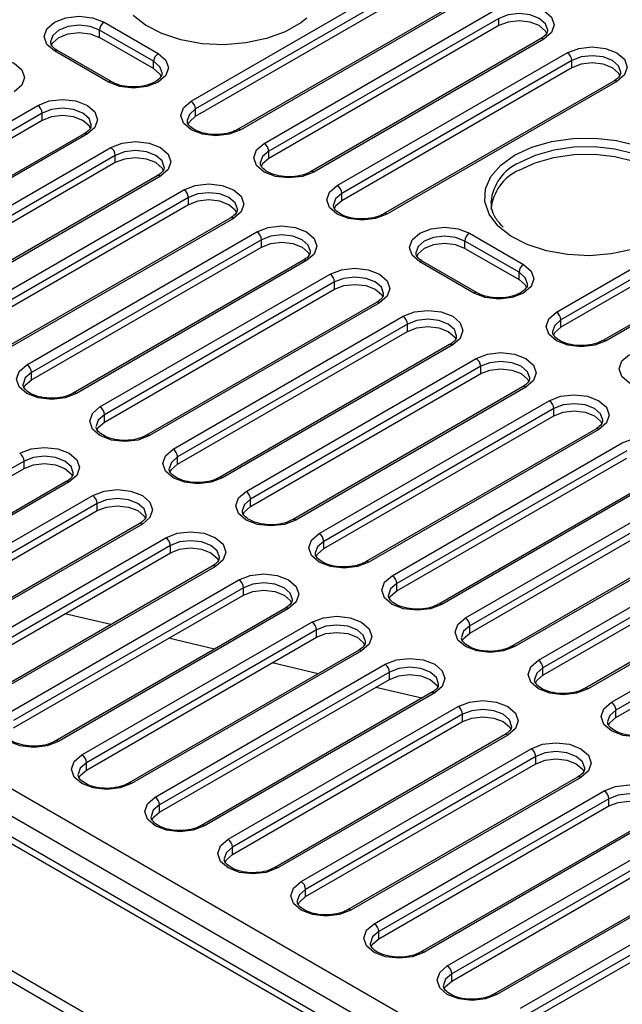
# Model space of a CAD drawing. Header units: millimetres. Extents: x 1 to 419, y 2 to 295.
# Tile 24 of 60: x 156 to 165, y 20 to 36. Entities that reach past the tile are written whole.
import ezdxf

# ---------------------------------------------------------------- set-up
doc = ezdxf.new("R2010")
doc.units = ezdxf.units.MM

msp = doc.modelspace()

# ---------------------------------------------------------------- linework, layer by layer
at = {"color": 7, "linetype": 'Continuous', "lineweight": 25}
for p, q in [((131.9658, 37.1993), (166.7272, 17.132)), ((166.5279, 16.3837), (130.6764, 37.0804)), ((166.6662, 16.4111), (130.8302, 37.0988)), ((131.7678, 36.8891), (166.5575, 16.8054)), ((166.3042, 14.5237), (127.7316, 36.7912)), ((166.43, 14.2729), (127.6353, 36.6686)), ((158.5531, 34.2521), (162.1593, 36.3339)), ((162.23, 36.2115), (158.6238, 34.1296)), ((158.6238, 34.0153), (162.23, 36.0971)), ((162.8871, 35.8899), (159.2809, 33.808)), ((162.9371, 35.8849), (159.3309, 33.8031)), ((159.6986, 33.5908), (163.3048, 35.6726)), ((163.3755, 35.5502), (159.7693, 33.4683)), ((163.3755, 35.4359), (163.3755, 35.5502)), ((157.9662, 34.8766), (157.1176, 35.3665)), ((157.1176, 35.2522), (157.1176, 35.3665)), ((157.1883, 35.4889), (158.0369, 34.9991)), ((163.3755, 35.4359), (159.7693, 33.354)), ((157.9662, 34.7623), (157.1176, 35.2522)), ((164.0326, 35.2286), (160.4264, 33.1467)), ((164.0826, 35.2236), (160.4764, 33.1418)), ((157.259, 34.5501), (156.4105, 35.0399)), ((157.309, 34.555), (156.4605, 35.0449)), ((157.9662, 34.7623), (157.9662, 34.8766)), ((160.8441, 32.9295), (164.4503, 35.0114)), ((164.521, 34.8889), (160.9148, 32.807)), ((164.521, 34.7746), (164.521, 34.8889)), ((164.521, 34.7746), (160.9148, 32.6927)), ((165.1781, 34.5673), (161.5719, 32.4854)), ((165.2281, 34.5623), (161.6219, 32.4805)), ((152.5426, 32.1049), (156.1489, 34.1868)), ((158.6238, 34.0153), (158.6238, 34.1296)), ((156.2196, 34.0643), (152.6134, 31.9825)), ((156.2196, 33.95), (152.6134, 31.8681)), ((156.2196, 33.95), (156.2196, 34.0643)), ((156.8767, 33.7427), (153.2705, 31.6609)), ((156.9267, 33.7378), (153.3205, 31.6559)), ((153.6882, 31.4436), (157.2944, 33.5255)), ((157.3651, 33.403), (153.7589, 31.3212)), ((157.3651, 33.2887), (157.3651, 33.403)), ((159.7693, 33.354), (159.7693, 33.4683)), ((157.3651, 33.2887), (153.7589, 31.2069)), ((158.0222, 33.0814), (154.416, 30.9996)), ((158.0722, 33.0765), (154.466, 30.9946)), ((164.2806, 30.9456), (167.8869, 33.0275)), ((167.9576, 32.905), (164.3513, 30.8232)), ((154.8337, 30.7824), (158.4399, 32.8642)), ((158.5106, 32.7417), (154.9044, 30.6599)), ((158.5106, 32.6274), (158.5106, 32.7417)), ((160.9148, 32.6927), (160.9148, 32.807)), ((167.9576, 32.7907), (164.3513, 30.7088)), ((158.5106, 32.6274), (154.9044, 30.5456)), ((163.2544, 32.6723), (163.2552, 32.6436)), ((168.6147, 32.5834), (165.0084, 30.5016)), ((168.6647, 32.5785), (165.0584, 30.4966)), ((159.1677, 32.4201), (155.5615, 30.3383)), ((159.2177, 32.4152), (155.6115, 30.3333)), ((155.9792, 30.1211), (159.5854, 32.2029)), ((162.9159, 32.1825), (163.7644, 31.6927)), ((159.6561, 32.0804), (156.0499, 29.9986)), ((156.0499, 29.8843), (159.6561, 31.9661)), ((159.6561, 31.9661), (159.6561, 32.0804)), ((163.6937, 31.5702), (162.8452, 32.06)), ((162.8452, 31.9457), (162.8452, 32.06)), ((162.8452, 31.9457), (163.6937, 31.4559)), ((160.3133, 31.7588), (156.707, 29.677)), ((160.3632, 31.7539), (156.757, 29.672)), ((162.9866, 31.2436), (162.1381, 31.7335)), ((163.0366, 31.2486), (162.1881, 31.7384)), ((157.1247, 29.4598), (160.7309, 31.5416)), ((163.6937, 31.4559), (163.6937, 31.5702)), ((160.8017, 31.4191), (157.1954, 29.3373)), ((160.8017, 31.3048), (160.8017, 31.4191)), ((157.1954, 29.223), (160.8017, 31.3048)), ((161.4588, 31.0975), (157.8525, 29.0157)), ((161.5088, 31.0926), (157.9025, 29.0108)), ((158.2702, 28.7985), (161.8765, 30.8803)), ((161.9472, 30.7579), (158.3409, 28.676)), ((161.9472, 30.6435), (161.9472, 30.7579)), ((164.3513, 30.7088), (164.3513, 30.8232)), ((158.3409, 28.5617), (161.9472, 30.6435)), ((162.6043, 30.4363), (158.998, 28.3544)), ((162.6543, 30.4313), (159.048, 28.3495)), ((159.4157, 28.1372), (163.022, 30.219)), ((163.0927, 30.0966), (159.4864, 28.0147)), ((163.0927, 29.9822), (163.0927, 30.0966)), ((156.0499, 29.8843), (156.0499, 29.9986)), ((159.4864, 27.9004), (163.0927, 29.9822)), ((163.7498, 29.775), (160.1435, 27.6931)), ((163.7998, 29.77), (160.1935, 27.6882)), ((160.5612, 27.4759), (164.1675, 29.5577)), ((157.1954, 29.223), (157.1954, 29.3373)), ((164.2382, 29.4353), (160.6319, 27.3534)), ((160.6319, 27.2391), (164.2382, 29.321)), ((164.2382, 29.321), (164.2382, 29.4353)), ((164.8953, 29.1137), (161.2891, 27.0318)), ((164.9453, 29.1087), (161.3391, 27.0269)), ((161.7068, 26.8146), (165.313, 28.8965)), ((165.3837, 28.774), (161.7775, 26.6921)), ((155.9368, 28.6107), (152.3305, 26.5289)), ((155.9368, 28.4964), (155.9368, 28.6107)), ((158.3409, 28.5617), (158.3409, 28.676)), ((161.7775, 26.5778), (165.3837, 28.6597)), ((152.3305, 26.4145), (155.9368, 28.4964)), ((166.0408, 28.4524), (162.4346, 26.3705)), ((166.0908, 28.4474), (162.4846, 26.3656)), ((156.5939, 28.2891), (152.9876, 26.2073)), ((156.6439, 28.2841), (153.0376, 26.2023)), ((162.8523, 26.1533), (166.4585, 28.2352)), ((166.5292, 28.1127), (162.923, 26.0308)), ((153.4053, 25.99), (157.0116, 28.0719)), ((157.0823, 27.9494), (153.476, 25.8676)), ((157.0823, 27.8351), (157.0823, 27.9494)), ((159.4864, 27.9004), (159.4864, 28.0147)), ((162.923, 25.9165), (166.5292, 27.9984)), ((153.476, 25.7533), (157.0823, 27.8351)), ((167.1863, 27.7911), (163.5801, 25.7092)), ((167.2363, 27.7861), (163.6301, 25.7043)), ((157.7394, 27.6278), (154.1331, 25.546)), ((157.7894, 27.6229), (154.1831, 25.541)), ((163.9978, 25.492), (167.604, 27.5739)), ((154.5508, 25.3288), (158.1571, 27.4106)), ((160.6319, 27.2391), (160.6319, 27.3534)), ((167.6747, 27.4514), (164.0685, 25.3696)), ((164.0685, 25.2552), (167.6747, 27.3371)), ((158.2278, 27.2881), (154.6215, 25.2063)), ((154.6215, 25.092), (158.2278, 27.1738)), ((158.2278, 27.1738), (158.2278, 27.2881)), ((168.3318, 27.1298), (164.7256, 25.048)), ((168.3818, 27.1248), (164.7756, 25.043)), ((158.8849, 26.9665), (155.2787, 24.8847)), ((158.9349, 26.9616), (155.3286, 24.8797)), ((165.1433, 24.8307), (168.7495, 26.9126)), ((155.6963, 24.6675), (159.3026, 26.7493)), ((168.8202, 26.7901), (165.214, 24.7083)), ((159.3733, 26.6268), (155.7671, 24.545)), ((159.3733, 26.5125), (159.3733, 26.6268)), ((161.7775, 26.5778), (161.7775, 26.6921)), ((165.214, 24.594), (168.8202, 26.6758)), ((155.7671, 24.4307), (159.3733, 26.5125)), ((160.0304, 26.3052), (156.4242, 24.2234)), ((160.0804, 26.3003), (156.4742, 24.2184)), ((157.2957, 26.0491), (156.5752, 26.2198)), ((156.8419, 24.0062), (160.4481, 26.088)), ((160.5188, 25.9655), (156.9126, 23.8837)), ((160.5188, 25.8512), (160.5188, 25.9655)), ((162.923, 25.9165), (162.923, 26.0308)), ((156.9126, 23.7694), (160.5188, 25.8512)), ((158.9202, 25.6643), (158.1997, 25.835)), ((161.1759, 25.6439), (157.5697, 23.5621)), ((161.2259, 25.639), (157.6197, 23.5571)), ((157.9874, 23.3449), (161.5936, 25.4267)), ((160.5447, 25.2795), (159.8242, 25.4502)), ((164.0685, 25.2552), (164.0685, 25.3696)), ((161.6643, 25.3042), (158.0581, 23.2224)), ((158.0581, 23.1081), (161.6643, 25.1899)), ((161.6643, 25.1899), (161.6643, 25.3042)), ((162.1692, 24.8948), (161.4487, 25.0654)), ((162.3214, 24.9826), (158.7152, 22.9008)), ((162.3714, 24.9777), (158.7652, 22.8959)), ((159.1329, 22.6836), (162.7391, 24.7654)), ((165.214, 24.594), (165.214, 24.7083)), ((162.8098, 24.643), (159.2036, 22.5611)), ((162.8098, 24.5286), (162.8098, 24.643)), ((159.2036, 22.4468), (162.8098, 24.5286)), ((163.4669, 24.3214), (159.8607, 22.2395)), ((163.5169, 24.3164), (159.9107, 22.2346)), ((160.2784, 22.0223), (163.8846, 24.1041)), ((163.9553, 23.9817), (160.3491, 21.8998)), ((163.9553, 23.8673), (163.9553, 23.9817)), ((156.9126, 23.7694), (156.9126, 23.8837)), ((160.3491, 21.7855), (163.9553, 23.8673)), ((164.6125, 23.6601), (161.0062, 21.5782)), ((164.6625, 23.6551), (161.0562, 21.5733)), ((161.4239, 21.361), (165.0302, 23.4428)), ((165.1009, 23.3204), (161.4946, 21.2385)), ((165.1009, 23.2061), (165.1009, 23.3204)), ((158.0581, 23.1081), (158.0581, 23.2224)), ((161.4946, 21.1242), (165.1009, 23.2061)), ((165.758, 22.9988), (162.1517, 20.9169)), ((165.808, 22.9938), (162.2017, 20.912)), ((162.5694, 20.6997), (166.1757, 22.7816)), ((159.2036, 22.4468), (159.2036, 22.5611)), ((166.2464, 22.6591), (162.6401, 20.5772)), ((162.6401, 20.4629), (166.2464, 22.5448)), ((166.9035, 22.3375), (163.2972, 20.2556)), ((166.9535, 22.3325), (163.3472, 20.2507)), ((163.7149, 20.0384), (167.3212, 22.1203)), ((167.3919, 21.9978), (163.7856, 19.916)), ((160.3491, 21.7855), (160.3491, 21.8998)), ((163.7856, 19.8016), (167.3919, 21.8835)), ((161.4946, 21.1242), (161.4946, 21.2385)), ((162.6401, 20.4629), (162.6401, 20.5772))]:
    msp.add_line(p, q, dxfattribs=at)
at = {"color": 7, "linetype": 'Continuous', "lineweight": 25, "flags": 128}
for points in [[(163.3048, 35.6726), (163.4832, 35.7415), (163.6937, 35.7656), (163.9042, 35.7415), (164.0826, 35.6726), (164.2019, 35.5696), (164.2437, 35.4481), (164.2019, 35.3266), (164.0826, 35.2236)], [(156.4105, 35.0399), (156.2913, 35.1429), (156.2494, 35.2644), (156.2913, 35.3859), (156.4105, 35.4889), (156.589, 35.5578), (156.7994, 35.5819), (157.0099, 35.5578), (157.1883, 35.4889)], [(160.3662, 35.5552), (160.2739, 35.4818), (160.0292, 35.3405), (159.7377, 35.233), (159.413, 35.1641), (159.0701, 35.1371), (158.7253, 35.1533), (158.3946, 35.2119), (158.0934, 35.3102), (157.8359, 35.4436), (157.6467, 35.5931)], [(164.1437, 35.3632), (164.1437, 35.3665), (164.1095, 35.4659), (164.0119, 35.5502), (163.8659, 35.6065), (163.6937, 35.6263), (163.5215, 35.6065), (163.3755, 35.5502)], [(164.131, 35.3135), (164.1095, 35.3516), (164.0119, 35.4359), (163.8659, 35.4922), (163.6937, 35.5119), (163.5215, 35.4922), (163.3755, 35.4359)], [(157.1176, 35.3665), (156.9716, 35.4228), (156.7994, 35.4426), (156.6272, 35.4228), (156.4812, 35.3665), (156.3837, 35.2822), (156.3494, 35.1828), (156.3494, 35.1812)], [(156.3617, 35.1288), (156.3837, 35.1679), (156.4812, 35.2522), (156.6272, 35.3085), (156.7994, 35.3282), (156.9716, 35.3085), (157.1176, 35.2522)], [(164.4503, 35.0114), (164.6288, 35.0802), (164.8392, 35.1043), (165.0497, 35.0802), (165.2281, 35.0114), (165.3474, 34.9083), (165.3892, 34.7868), (165.3474, 34.6653), (165.2281, 34.5623)], [(155.0034, 34.8481), (155.1818, 34.9169), (155.3923, 34.9411), (155.6028, 34.9169), (155.7812, 34.8481), (155.9004, 34.7451), (155.9423, 34.6236), (155.9004, 34.5021), (155.7812, 34.399)], [(158.0369, 34.9991), (158.1561, 34.8961), (158.198, 34.7746), (158.1561, 34.6531), (158.0369, 34.5501), (157.8584, 34.4813), (157.648, 34.4571), (157.4375, 34.4813), (157.259, 34.5501)], [(158.0979, 34.6946), (158.0637, 34.7924), (157.9662, 34.8766)], [(165.2892, 34.7019), (165.2892, 34.7052), (165.255, 34.8046), (165.1574, 34.8889), (165.0114, 34.9452), (164.8392, 34.965), (164.667, 34.9452), (164.521, 34.8889)], [(157.9662, 34.7623), (158.0637, 34.678), (158.0854, 34.6396)], [(165.2765, 34.6522), (165.255, 34.6903), (165.1574, 34.7746), (165.0114, 34.8309), (164.8392, 34.8506), (164.667, 34.8309), (164.521, 34.7746)], [(156.1489, 34.1868), (156.3273, 34.2556), (156.5378, 34.2798), (156.7483, 34.2556), (156.9267, 34.1868), (157.0459, 34.0838), (157.0878, 33.9623), (157.0459, 33.8408), (156.9267, 33.7378)], [(156.9878, 33.8773), (156.9878, 33.8806), (156.9535, 33.98), (156.856, 34.0643), (156.71, 34.1206), (156.5378, 34.1404), (156.3656, 34.1206), (156.2196, 34.0643)], [(159.3309, 33.8031), (159.1524, 33.7342), (158.942, 33.7101), (158.7315, 33.7342), (158.5531, 33.8031), (158.4338, 33.9061), (158.392, 34.0276), (158.4338, 34.1491), (158.5531, 34.2521)], [(158.6238, 34.1296), (158.5262, 34.0453), (158.492, 33.9492)], [(156.9751, 33.8276), (156.9535, 33.8657), (156.856, 33.95), (156.71, 34.0063), (156.5378, 34.0261), (156.3656, 34.0063), (156.2196, 33.95)], [(158.5048, 33.8932), (158.5262, 33.931), (158.6238, 34.0153)], [(163.623, 33.4071), (163.8927, 33.5322), (164.2026, 33.621), (164.5384, 33.6692), (164.8842, 33.6746), (165.224, 33.637), (165.5418, 33.558), (165.8228, 33.4415), (166.0539, 33.2928), (166.2242, 33.119), (166.3257, 32.928), (166.3538, 32.729), (166.3071, 32.5311), (166.1878, 32.3436), (166.0938, 32.2487)], [(157.2944, 33.5255), (157.4728, 33.5943), (157.6833, 33.6185), (157.8938, 33.5943), (158.0722, 33.5255), (158.1914, 33.4225), (158.2333, 33.301), (158.1914, 33.1795), (158.0722, 33.0765)], [(160.4764, 33.1418), (160.298, 33.0729), (160.0875, 33.0488), (159.877, 33.0729), (159.6986, 33.1418), (159.5793, 33.2448), (159.5375, 33.3663), (159.5793, 33.4878), (159.6986, 33.5908)], [(166.2514, 32.7269), (166.2275, 32.8355), (166.1323, 33.0145), (165.9727, 33.1775), (165.7561, 33.3169), (165.4926, 33.4261), (165.1947, 33.5001), (164.8761, 33.5354), (164.5519, 33.5303), (164.2371, 33.4851), (163.9465, 33.4019), (163.6937, 33.2846)], [(158.1333, 33.2161), (158.1333, 33.2193), (158.0991, 33.3187), (158.0015, 33.403), (157.8555, 33.4593), (157.6833, 33.4791), (157.5111, 33.4593), (157.3651, 33.403)], [(158.1206, 33.1664), (158.0991, 33.2044), (158.0015, 33.2887), (157.8555, 33.345), (157.6833, 33.3648), (157.5111, 33.345), (157.3651, 33.2887)], [(159.7693, 33.4683), (159.6717, 33.384), (159.6375, 33.2879)], [(159.7693, 33.354), (159.6717, 33.2697), (159.6505, 33.2324)], [(163.3743, 32.2867), (163.3616, 32.2994), (163.2249, 32.4829), (163.1597, 32.679), (163.169, 32.8787), (163.2525, 33.0725), (163.4062, 33.2514), (163.623, 33.4071)], [(163.6937, 33.1703), (163.9465, 33.2876), (164.2371, 33.3708), (164.5519, 33.416), (164.8761, 33.4211), (165.1947, 33.3858), (165.4926, 33.3118), (165.7561, 33.2026), (165.9727, 33.0632), (166.1323, 32.9002), (166.2275, 32.7212), (166.2544, 32.558)], [(158.4399, 32.8642), (158.6183, 32.933), (158.8288, 32.9572), (159.0393, 32.933), (159.2177, 32.8642), (159.337, 32.7612), (159.3788, 32.6397), (159.337, 32.5182), (159.2177, 32.4152)], [(161.6219, 32.4805), (161.4435, 32.4117), (161.233, 32.3875), (161.0225, 32.4117), (160.8441, 32.4805), (160.7249, 32.5835), (160.683, 32.705), (160.7249, 32.8265), (160.8441, 32.9295)], [(159.2788, 32.5548), (159.2788, 32.558), (159.2446, 32.6574), (159.147, 32.7417), (159.001, 32.798), (158.8288, 32.8178), (158.6566, 32.798), (158.5106, 32.7417)], [(160.9148, 32.807), (160.8172, 32.7228), (160.783, 32.6266)], [(159.2661, 32.5051), (159.2446, 32.5431), (159.147, 32.6274), (159.001, 32.6837), (158.8288, 32.7035), (158.6566, 32.6837), (158.5106, 32.6274)], [(160.9148, 32.6927), (160.8172, 32.6084), (160.796, 32.5711)], [(159.5854, 32.2029), (159.7639, 32.2717), (159.9743, 32.2959), (160.1848, 32.2717), (160.3632, 32.2029), (160.4825, 32.0999), (160.5243, 31.9784), (160.4825, 31.8569), (160.3632, 31.7539)], [(162.1381, 31.7335), (162.0189, 31.8365), (161.977, 31.958), (162.0189, 32.0795), (162.1381, 32.1825), (162.3165, 32.2513), (162.527, 32.2755), (162.7375, 32.2513), (162.9159, 32.1825)], [(166.0938, 32.2487), (166.0014, 32.1753), (165.7568, 32.0341), (165.4653, 31.9265), (165.1405, 31.8576), (164.7977, 31.8307), (164.4529, 31.8469), (164.1221, 31.9055), (163.8209, 32.0038), (163.5634, 32.1372), (163.3743, 32.2867)], [(160.4243, 31.8935), (160.4243, 31.8967), (160.3901, 31.9962), (160.2925, 32.0804), (160.1465, 32.1367), (159.9743, 32.1565), (159.8021, 32.1367), (159.6561, 32.0804)], [(162.8452, 32.06), (162.6992, 32.1163), (162.527, 32.1361), (162.3548, 32.1163), (162.2088, 32.06), (162.1112, 31.9757), (162.077, 31.8763), (162.077, 31.8747)], [(159.6561, 31.9661), (159.8021, 32.0224), (159.9743, 32.0422), (160.1465, 32.0224), (160.2925, 31.9661), (160.3901, 31.8818), (160.4111, 31.8449)], [(162.8452, 31.9457), (162.6992, 32.002), (162.527, 32.0218), (162.3548, 32.002), (162.2088, 31.9457), (162.1112, 31.8614), (162.0897, 31.8233)], [(160.7309, 31.5416), (160.9094, 31.6104), (161.1199, 31.6346), (161.3303, 31.6104), (161.5088, 31.5416), (161.628, 31.4386), (161.6699, 31.3171), (161.628, 31.1956), (161.5088, 31.0926)], [(163.7644, 31.6927), (163.8837, 31.5896), (163.9255, 31.4681), (163.8837, 31.3466), (163.7644, 31.2436), (163.586, 31.1748), (163.3755, 31.1506), (163.165, 31.1748), (162.9866, 31.2436)], [(161.5698, 31.2322), (161.5699, 31.2355), (161.5356, 31.3349), (161.438, 31.4191), (161.2921, 31.4755), (161.1199, 31.4952), (160.9476, 31.4755), (160.8017, 31.4191)], [(163.8255, 31.3881), (163.7913, 31.4859), (163.6937, 31.5702)], [(160.8017, 31.3048), (160.9476, 31.3611), (161.1199, 31.3809), (161.2921, 31.3611), (161.438, 31.3048), (161.5356, 31.2205), (161.5566, 31.1836)], [(163.8131, 31.3327), (163.7913, 31.3716), (163.6937, 31.4559)], [(161.8765, 30.8803), (162.0549, 30.9492), (162.2654, 30.9733), (162.4758, 30.9492), (162.6543, 30.8803), (162.7735, 30.7773), (162.8154, 30.6558), (162.7735, 30.5343), (162.6543, 30.4313)], [(165.0584, 30.4966), (164.88, 30.4278), (164.6695, 30.4036), (164.4591, 30.4278), (164.2806, 30.4966), (164.1614, 30.5996), (164.1195, 30.7211), (164.1614, 30.8426), (164.2806, 30.9456)], [(162.7153, 30.5709), (162.7154, 30.5742), (162.6811, 30.6736), (162.5836, 30.7579), (162.4376, 30.8142), (162.2654, 30.8339), (162.0932, 30.8142), (161.9472, 30.7579)], [(161.9472, 30.6435), (162.0932, 30.6998), (162.2654, 30.7196), (162.4376, 30.6998), (162.5836, 30.6435), (162.6811, 30.5593), (162.7021, 30.5223)], [(164.3513, 30.8232), (164.2538, 30.7389), (164.2196, 30.6427)], [(164.3513, 30.7088), (164.2538, 30.6246), (164.2325, 30.5872)], [(163.022, 30.219), (163.2004, 30.2879), (163.4109, 30.312), (163.6214, 30.2879), (163.7998, 30.219), (163.919, 30.116), (163.9609, 29.9945), (163.919, 29.873), (163.7998, 29.77)], [(166.2039, 29.8353), (166.0255, 29.7665), (165.815, 29.7423), (165.6046, 29.7665), (165.4261, 29.8353), (165.3069, 29.9383), (165.265, 30.0598), (165.3069, 30.1813), (165.4261, 30.2843)], [(156.757, 29.672), (156.5786, 29.6032), (156.3681, 29.579), (156.1576, 29.6032), (155.9792, 29.672), (155.86, 29.775), (155.8181, 29.8966), (155.86, 30.0181), (155.9792, 30.1211)], [(163.8608, 29.9096), (163.8609, 29.9129), (163.8266, 30.0123), (163.7291, 30.0966), (163.5831, 30.1529), (163.4109, 30.1726), (163.2387, 30.1529), (163.0927, 30.0966)], [(156.0499, 29.9986), (155.9523, 29.9143), (155.9181, 29.8182)], [(163.0927, 29.9822), (163.2387, 30.0386), (163.4109, 30.0583), (163.5831, 30.0386), (163.7291, 29.9822), (163.8266, 29.898), (163.8477, 29.8611)], [(155.9309, 29.7621), (155.9523, 29.8), (156.0499, 29.8843)], [(164.1675, 29.5577), (164.3459, 29.6266), (164.5564, 29.6507), (164.7669, 29.6266), (164.9453, 29.5577), (165.0645, 29.4547), (165.1064, 29.3332), (165.0645, 29.2117), (164.9453, 29.1087)], [(165.0064, 29.2483), (165.0064, 29.2516), (164.9721, 29.351), (164.8746, 29.4353), (164.7286, 29.4916), (164.5564, 29.5114), (164.3842, 29.4916), (164.2382, 29.4353)], [(157.9025, 29.0108), (157.7241, 28.9419), (157.5136, 28.9178), (157.3031, 28.9419), (157.1247, 29.0108), (157.0055, 29.1138), (156.9636, 29.2353), (157.0055, 29.3568), (157.1247, 29.4598)], [(157.1954, 29.3373), (157.0979, 29.253), (157.0636, 29.1569)], [(164.2382, 29.321), (164.3842, 29.3773), (164.5564, 29.397), (164.7286, 29.3773), (164.8746, 29.321), (164.9721, 29.2367), (164.9932, 29.1998)], [(157.0764, 29.1009), (157.0979, 29.1387), (157.1954, 29.223)], [(165.313, 28.8965), (165.4914, 28.9653), (165.7019, 28.9895), (165.9124, 28.9653), (166.0908, 28.8965), (166.21, 28.7934), (166.2519, 28.6719), (166.21, 28.5504), (166.0908, 28.4474)], [(155.866, 28.7332), (156.0445, 28.802), (156.255, 28.8262), (156.4654, 28.802), (156.6439, 28.7332), (156.7631, 28.6302), (156.805, 28.5087), (156.7631, 28.3872), (156.6439, 28.2841)], [(159.048, 28.3495), (158.8696, 28.2806), (158.6591, 28.2565), (158.4486, 28.2806), (158.2702, 28.3495), (158.151, 28.4525), (158.1091, 28.574), (158.151, 28.6955), (158.2702, 28.7985)], [(156.7049, 28.4237), (156.705, 28.427), (156.6707, 28.5264), (156.5732, 28.6107), (156.4272, 28.667), (156.255, 28.6868), (156.0827, 28.667), (155.9368, 28.6107)], [(155.9368, 28.4964), (156.0827, 28.5527), (156.255, 28.5725), (156.4272, 28.5527), (156.5732, 28.4964), (156.6707, 28.4121), (156.6917, 28.3752)], [(158.3409, 28.676), (158.2434, 28.5917), (158.2092, 28.4956)], [(158.2219, 28.4396), (158.2434, 28.4774), (158.3409, 28.5617)], [(157.0116, 28.0719), (157.19, 28.1407), (157.4005, 28.1649), (157.6109, 28.1407), (157.7894, 28.0719), (157.9086, 27.9689), (157.9505, 27.8474), (157.9086, 27.7259), (157.7894, 27.6229)], [(160.1935, 27.6882), (160.0151, 27.6193), (159.8046, 27.5952), (159.5942, 27.6193), (159.4157, 27.6882), (159.2965, 27.7912), (159.2546, 27.9127), (159.2965, 28.0342), (159.4157, 28.1372)], [(157.8504, 27.7624), (157.8505, 27.7657), (157.8162, 27.8651), (157.7187, 27.9494), (157.5727, 28.0057), (157.4005, 28.0255), (157.2283, 28.0057), (157.0823, 27.9494)], [(159.4864, 28.0147), (159.3889, 27.9304), (159.3547, 27.8343)], [(157.0823, 27.8351), (157.2283, 27.8914), (157.4005, 27.9112), (157.5727, 27.8914), (157.7187, 27.8351), (157.8162, 27.7508), (157.8372, 27.7139)], [(159.3675, 27.7783), (159.3889, 27.8161), (159.4864, 27.9004)], [(158.1571, 27.4106), (158.3355, 27.4794), (158.546, 27.5036), (158.7565, 27.4794), (158.9349, 27.4106), (159.0541, 27.3076), (159.096, 27.1861), (159.0541, 27.0646), (158.9349, 26.9616)], [(161.3391, 27.0269), (161.1606, 26.9581), (160.9501, 26.9339), (160.7397, 26.9581), (160.5612, 27.0269), (160.442, 27.1299), (160.4001, 27.2514), (160.442, 27.3729), (160.5612, 27.4759)], [(158.9959, 27.1012), (158.996, 27.1044), (158.9617, 27.2038), (158.8642, 27.2881), (158.7182, 27.3444), (158.546, 27.3642), (158.3738, 27.3444), (158.2278, 27.2881)], [(160.6319, 27.3534), (160.5344, 27.2692), (160.5002, 27.173)], [(158.2278, 27.1738), (158.3738, 27.2301), (158.546, 27.2499), (158.7182, 27.2301), (158.8642, 27.1738), (158.9617, 27.0895), (158.9828, 27.0526)], [(160.513, 27.117), (160.5344, 27.1548), (160.6319, 27.2391)], [(159.3026, 26.7493), (159.481, 26.8181), (159.6915, 26.8423), (159.902, 26.8181), (160.0804, 26.7493), (160.1996, 26.6463), (160.2415, 26.5248), (160.1996, 26.4033), (160.0804, 26.3003)], [(160.1415, 26.4399), (160.1415, 26.4431), (160.1072, 26.5425), (160.0097, 26.6268), (159.8637, 26.6831), (159.6915, 26.7029), (159.5193, 26.6831), (159.3733, 26.6268)], [(162.4846, 26.3656), (162.3061, 26.2968), (162.0957, 26.2726), (161.8852, 26.2968), (161.7068, 26.3656), (161.5875, 26.4686), (161.5457, 26.5901), (161.5875, 26.7116), (161.7068, 26.8146)], [(159.3733, 26.5125), (159.5193, 26.5688), (159.6915, 26.5886), (159.8637, 26.5688), (160.0097, 26.5125), (160.1072, 26.4282), (160.1283, 26.3913)], [(161.7775, 26.6921), (161.6799, 26.6079), (161.6457, 26.5117)], [(161.6585, 26.4557), (161.6799, 26.4935), (161.7775, 26.5778)], [(160.4481, 26.088), (160.6265, 26.1568), (160.837, 26.181), (161.0475, 26.1568), (161.2259, 26.088), (161.3451, 25.985), (161.387, 25.8635), (161.3451, 25.742), (161.2259, 25.639)], [(163.6301, 25.7043), (163.4516, 25.6355), (163.2412, 25.6113), (163.0307, 25.6355), (162.8523, 25.7043), (162.733, 25.8073), (162.6912, 25.9288), (162.733, 26.0503), (162.8523, 26.1533)], [(161.287, 25.7786), (161.287, 25.7818), (161.2528, 25.8813), (161.1552, 25.9655), (161.0092, 26.0218), (160.837, 26.0416), (160.6648, 26.0218), (160.5188, 25.9655)], [(160.5188, 25.8512), (160.6648, 25.9075), (160.837, 25.9273), (161.0092, 25.9075), (161.1552, 25.8512), (161.2528, 25.7669), (161.2738, 25.73)], [(162.923, 26.0308), (162.8254, 25.9466), (162.7912, 25.8504)], [(162.804, 25.7944), (162.8254, 25.8323), (162.923, 25.9165)], [(161.5936, 25.4267), (161.772, 25.4955), (161.9825, 25.5197), (162.193, 25.4955), (162.3714, 25.4267), (162.4907, 25.3237), (162.5325, 25.2022), (162.4907, 25.0807), (162.3714, 24.9777)], [(164.7756, 25.043), (164.5972, 24.9742), (164.3867, 24.95), (164.1762, 24.9742), (163.9978, 25.043), (163.8786, 25.146), (163.8367, 25.2675), (163.8786, 25.389), (163.9978, 25.492)], [(162.4325, 25.1173), (162.4325, 25.1206), (162.3983, 25.22), (162.3007, 25.3042), (162.1547, 25.3606), (161.9825, 25.3803), (161.8103, 25.3606), (161.6643, 25.3042)], [(164.0685, 25.3696), (163.9709, 25.2853), (163.9367, 25.1891)], [(161.6643, 25.1899), (161.8103, 25.2462), (161.9825, 25.266), (162.1547, 25.2462), (162.3007, 25.1899), (162.3983, 25.1057), (162.4193, 25.0687)], [(163.9495, 25.1331), (163.9709, 25.171), (164.0685, 25.2552)], [(162.7391, 24.7654), (162.9176, 24.8343), (163.128, 24.8584), (163.3385, 24.8343), (163.5169, 24.7654), (163.6362, 24.6624), (163.678, 24.5409), (163.6362, 24.4194), (163.5169, 24.3164)], [(163.578, 24.456), (163.578, 24.4593), (163.5438, 24.5587), (163.4462, 24.643), (163.3002, 24.6993), (163.128, 24.719), (162.9558, 24.6993), (162.8098, 24.643)], [(165.9211, 24.3817), (165.7427, 24.3129), (165.5322, 24.2887), (165.3217, 24.3129), (165.1433, 24.3817), (165.0241, 24.4847), (164.9822, 24.6062), (165.0241, 24.7277), (165.1433, 24.8307)], [(165.214, 24.7083), (165.1165, 24.624), (165.0822, 24.5278)], [(156.4742, 24.2184), (156.2957, 24.1496), (156.0853, 24.1254), (155.8748, 24.1496), (155.6963, 24.2184), (155.5771, 24.3214), (155.5353, 24.4429), (155.5771, 24.5645), (155.6963, 24.6675)], [(162.8098, 24.5286), (162.9558, 24.585), (163.128, 24.6047), (163.3002, 24.585), (163.4462, 24.5286), (163.5438, 24.4444), (163.5648, 24.4075)], [(165.095, 24.4718), (165.1165, 24.5097), (165.214, 24.594)], [(163.8846, 24.1041), (164.0631, 24.173), (164.2735, 24.1971), (164.484, 24.173), (164.6625, 24.1041), (164.7817, 24.0011), (164.8235, 23.8796), (164.7817, 23.7581), (164.6625, 23.6551)], [(157.6197, 23.5571), (157.4412, 23.4883), (157.2308, 23.4641), (157.0203, 23.4883), (156.8419, 23.5571), (156.7226, 23.6602), (156.6808, 23.7817), (156.7226, 23.9032), (156.8419, 24.0062)], [(164.7235, 23.7947), (164.7235, 23.798), (164.6893, 23.8974), (164.5917, 23.9817), (164.4458, 24.038), (164.2735, 24.0578), (164.1013, 24.038), (163.9553, 23.9817)], [(163.9553, 23.8673), (164.1013, 23.9237), (164.2735, 23.9434), (164.4458, 23.9237), (164.5917, 23.8673), (164.6893, 23.7831), (164.7103, 23.7462)], [(156.9126, 23.8837), (156.815, 23.7994), (156.7808, 23.7033)], [(156.7936, 23.6473), (156.815, 23.6851), (156.9126, 23.7694)], [(165.0302, 23.4428), (165.2086, 23.5117), (165.4191, 23.5358), (165.6295, 23.5117), (165.808, 23.4428), (165.9272, 23.3398), (165.9691, 23.2183), (165.9272, 23.0968), (165.808, 22.9938)], [(158.7652, 22.8959), (158.5868, 22.827), (158.3763, 22.8029), (158.1658, 22.827), (157.9874, 22.8959), (157.8681, 22.9989), (157.8263, 23.1204), (157.8681, 23.2419), (157.9874, 23.3449)], [(165.869, 23.1334), (165.8691, 23.1367), (165.8348, 23.2361), (165.7373, 23.3204), (165.5913, 23.3767), (165.4191, 23.3965), (165.2469, 23.3767), (165.1009, 23.3204)], [(158.0581, 23.2224), (157.9605, 23.1381), (157.9263, 23.042)], [(165.1009, 23.2061), (165.2469, 23.2624), (165.4191, 23.2821), (165.5913, 23.2624), (165.7373, 23.2061), (165.8348, 23.1218), (165.8558, 23.0849)], [(157.9391, 22.986), (157.9605, 23.0238), (158.0581, 23.1081)], [(159.9107, 22.2346), (159.7323, 22.1657), (159.5218, 22.1416), (159.3113, 22.1657), (159.1329, 22.2346), (159.0137, 22.3376), (158.9718, 22.4591), (159.0137, 22.5806), (159.1329, 22.6836)], [(159.2036, 22.5611), (159.106, 22.4768), (159.0718, 22.3807)], [(159.0846, 22.3247), (159.106, 22.3625), (159.2036, 22.4468)], [(161.0562, 21.5733), (160.8778, 21.5044), (160.6673, 21.4803), (160.4568, 21.5044), (160.2784, 21.5733), (160.1592, 21.6763), (160.1173, 21.7978), (160.1592, 21.9193), (160.2784, 22.0223)], [(160.3491, 21.8998), (160.2516, 21.8155), (160.2173, 21.7194)], [(160.2301, 21.6634), (160.2516, 21.7012), (160.3491, 21.7855)], [(162.2017, 20.912), (162.0233, 20.8432), (161.8128, 20.819), (161.6023, 20.8432), (161.4239, 20.912), (161.3047, 21.015), (161.2628, 21.1365), (161.3047, 21.258), (161.4239, 21.361)], [(161.4946, 21.2385), (161.3971, 21.1543), (161.3629, 21.0581)], [(161.3756, 21.0021), (161.3971, 21.0399), (161.4946, 21.1242)], [(163.3472, 20.2507), (163.1688, 20.1819), (162.9583, 20.1577), (162.7479, 20.1819), (162.5694, 20.2507), (162.4502, 20.3537), (162.4083, 20.4752), (162.4502, 20.5967), (162.5694, 20.6997)], [(162.6401, 20.5772), (162.5426, 20.493), (162.5084, 20.3968)], [(162.5211, 20.3408), (162.5426, 20.3786), (162.6401, 20.4629)]]:
    msp.add_lwpolyline(points, dxfattribs=at)
at = {"color": 7, "linetype": 'Continuous', "lineweight": 25}
for centre, radius, start, end in [((157.2711, 35.3595), 0.1537, 122.60548, 177.39452), ((164.0533, 35.1827), 0.0503, 54.38242, 114.30712), ((156.4398, 34.999), 0.0503, 65.69288, 125.61758), ((158.1197, 34.8696), 0.1537, 122.60548, 177.39452), ((164.3675, 34.8819), 0.1537, 2.60548, 57.39452), ((165.1989, 34.5214), 0.0503, 54.38242, 114.30712), ((157.2884, 34.5091), 0.0504, 65.90503, 125.59907), ((156.0661, 34.0573), 0.1537, 2.60548, 57.39452), ((158.4702, 34.1226), 0.1537, 2.60548, 57.39452), ((159.3016, 33.7621), 0.0504, 54.39935, 114.113), ((156.8974, 33.6969), 0.0503, 54.38242, 114.30712), ((157.2116, 33.396), 0.1537, 2.60548, 57.39452), ((159.6158, 33.4613), 0.1537, 2.60548, 57.39452), ((163.9932, 32.606), 0.7418, 113.81015, 174.86971), ((158.0429, 33.0356), 0.0503, 54.38242, 114.30712), ((160.4471, 33.1008), 0.0504, 54.39935, 114.113), ((163.9932, 32.4917), 0.7418, 113.81015, 174.86971), ((160.7613, 32.8), 0.1537, 2.60548, 57.39452), ((158.3571, 32.7347), 0.1537, 2.60548, 57.39452), ((159.1884, 32.3743), 0.0503, 54.38242, 114.30712), ((161.5926, 32.4395), 0.0504, 54.39935, 114.113), ((159.5026, 32.0734), 0.1537, 2.60548, 57.39452), ((162.9987, 32.053), 0.1537, 122.60548, 177.39452), ((160.334, 31.713), 0.0503, 54.38242, 114.30712), ((162.1674, 31.6926), 0.0503, 65.69288, 125.61758), ((163.8472, 31.5632), 0.1537, 122.60548, 177.39452), ((160.6481, 31.4122), 0.1537, 2.60548, 57.39452), ((163.0159, 31.2027), 0.0504, 65.90503, 125.59907), ((161.4795, 31.0517), 0.0503, 54.38242, 114.30712), ((161.7936, 30.7509), 0.1537, 2.60548, 57.39452), ((164.1978, 30.8162), 0.1537, 2.60548, 57.39452), ((162.625, 30.3904), 0.0503, 54.38242, 114.30712), ((165.0291, 30.4557), 0.0504, 54.39935, 114.113), ((155.8964, 29.9916), 0.1537, 2.60548, 57.39452), ((162.9392, 30.0896), 0.1537, 2.60548, 57.39452), ((156.7277, 29.631), 0.0505, 54.43169, 113.74362), ((163.7705, 29.7291), 0.0503, 54.38242, 114.30712), ((164.0847, 29.4283), 0.1537, 2.60548, 57.39452), ((157.0419, 29.3303), 0.1537, 2.60548, 57.39452), ((157.8732, 28.9697), 0.0505, 54.43169, 113.74362), ((164.916, 29.0678), 0.0503, 54.38242, 114.30712), ((155.7832, 28.6037), 0.1537, 2.60548, 57.39452), ((158.1874, 28.669), 0.1537, 2.60548, 57.39452), ((156.6146, 28.2433), 0.0503, 54.38242, 114.30712), ((159.0187, 28.3084), 0.0505, 54.43169, 113.74362), ((159.3329, 28.0077), 0.1537, 2.60548, 57.39452), ((156.9288, 27.9424), 0.1537, 2.60548, 57.39452), ((157.7601, 27.582), 0.0503, 54.38242, 114.30712), ((160.1642, 27.6471), 0.0505, 54.43169, 113.74362), ((160.4784, 27.3464), 0.1537, 2.60548, 57.39452), ((158.0743, 27.2811), 0.1537, 2.60548, 57.39452), ((161.3097, 26.9858), 0.0505, 54.43169, 113.74362), ((158.9056, 26.9207), 0.0503, 54.38242, 114.30712), ((159.2198, 26.6198), 0.1537, 2.60548, 57.39452), ((161.6239, 26.6852), 0.1537, 2.60548, 57.39452), ((160.0511, 26.2594), 0.0503, 54.38242, 114.30712), ((162.4552, 26.3246), 0.0505, 54.43169, 113.74362), ((160.3653, 25.9585), 0.1537, 2.60548, 57.39452), ((162.7695, 26.0239), 0.1537, 2.60548, 57.39452), ((161.1966, 25.5981), 0.0503, 54.38242, 114.30712), ((163.6007, 25.6633), 0.0505, 54.43169, 113.74362), ((163.915, 25.3626), 0.1537, 2.60548, 57.39452), ((161.5108, 25.2973), 0.1537, 2.60548, 57.39452), ((164.7462, 25.002), 0.0505, 54.43169, 113.74362), ((162.3421, 24.9368), 0.0503, 54.38242, 114.30712), ((162.6563, 24.636), 0.1537, 2.60548, 57.39452), ((165.0605, 24.7013), 0.1537, 2.60548, 57.39452), ((156.4448, 24.1774), 0.0505, 54.43169, 113.74362), ((163.4877, 24.2755), 0.0503, 54.38242, 114.30712), ((163.8018, 23.9747), 0.1537, 2.60548, 57.39452), ((156.759, 23.8767), 0.1537, 2.60548, 57.39452), ((164.6332, 23.6142), 0.0503, 54.38242, 114.30712), ((157.5903, 23.5161), 0.0505, 54.43169, 113.74362), ((157.9046, 23.2154), 0.1537, 2.60548, 57.39452), ((164.9473, 23.3134), 0.1537, 2.60548, 57.39452), ((158.7358, 22.8548), 0.0505, 54.43169, 113.74362), ((159.0501, 22.5541), 0.1537, 2.60548, 57.39452), ((159.8814, 22.1935), 0.0505, 54.43169, 113.74362), ((160.1956, 21.8928), 0.1537, 2.60548, 57.39452), ((161.0269, 21.5322), 0.0505, 54.43169, 113.74362), ((161.3411, 21.2315), 0.1537, 2.60548, 57.39452), ((162.1724, 20.8709), 0.0505, 54.43169, 113.74362), ((162.4866, 20.5703), 0.1537, 2.60548, 57.39452), ((163.3179, 20.2097), 0.0505, 54.43169, 113.74362)]:
    msp.add_arc(centre, radius, start, end, dxfattribs=at)
for points, knots in [([(164.1394, 35.3644), (164.1397, 35.3537), (164.1406, 35.327), (164.1045, 35.2761), (164.0529, 35.242), (164.0326, 35.2286)], [0, 0, 0, 0, 0.2905506, 0.7207252, 1, 1, 1, 1]), ([(156.4605, 35.0449), (156.4435, 35.0558), (156.3952, 35.087), (156.3543, 35.1392), (156.353, 35.1681), (156.3524, 35.1812)], [0, 0, 0, 0, 0.228218, 0.6503576, 1, 1, 1, 1]), ([(158.095, 34.6945), (158.096, 34.6905), (158.1013, 34.6687), (158.0791, 34.6276), (158.0044, 34.5581), (157.8786, 34.5027), (157.7183, 34.4727), (157.5474, 34.4758), (157.4034, 34.5076), (157.3362, 34.5414), (157.309, 34.555)], [0, 0, 0, 0, 0.03254914, 0.17827749, 0.31345798, 0.45743511, 0.60296432, 0.75135669, 0.89964552, 1, 1, 1, 1]), ([(165.2849, 34.7031), (165.2853, 34.6924), (165.2862, 34.6657), (165.25, 34.6148), (165.1985, 34.5807), (165.1781, 34.5673)], [0, 0, 0, 0, 0.2905506, 0.7207252, 1, 1, 1, 1]), ([(156.9835, 33.8785), (156.9838, 33.8678), (156.9847, 33.8411), (156.9486, 33.7903), (156.897, 33.7561), (156.8767, 33.7427)], [0, 0, 0, 0, 0.2905506, 0.7207252, 1, 1, 1, 1]), ([(159.2809, 33.808), (159.2612, 33.7978), (159.2039, 33.768), (159.0769, 33.7338), (158.9084, 33.7233), (158.742, 33.7469), (158.6044, 33.7996), (158.5191, 33.869), (158.4906, 33.9173), (158.495, 33.9409), (158.4963, 33.948)], [0, 0, 0, 0, 0.0744075, 0.216072, 0.3636816, 0.5120401, 0.6586059, 0.8010436, 0.9406678, 1, 1, 1, 1]), ([(158.129, 33.2173), (158.1293, 33.2065), (158.1302, 33.1798), (158.0941, 33.129), (158.0425, 33.0948), (158.0222, 33.0814)], [0, 0, 0, 0, 0.2905506, 0.7207252, 1, 1, 1, 1]), ([(160.4264, 33.1467), (160.4067, 33.1365), (160.3494, 33.1067), (160.2224, 33.0726), (160.0539, 33.062), (159.8875, 33.0856), (159.7499, 33.1383), (159.6646, 33.2077), (159.6361, 33.256), (159.6405, 33.2797), (159.6418, 33.2867)], [0, 0, 0, 0, 0.0744075, 0.216072, 0.3636816, 0.5120401, 0.6586059, 0.8010436, 0.9406678, 1, 1, 1, 1]), ([(161.5719, 32.4854), (161.5522, 32.4752), (161.4949, 32.4454), (161.3679, 32.4113), (161.1994, 32.4007), (161.033, 32.4243), (160.8955, 32.477), (160.8101, 32.5465), (160.7816, 32.5947), (160.786, 32.6184), (160.7873, 32.6254)], [0, 0, 0, 0, 0.0744075, 0.216072, 0.3636816, 0.5120401, 0.6586059, 0.8010436, 0.9406678, 1, 1, 1, 1]), ([(163.4473, 32.2752), (163.406, 32.3211), (163.3204, 32.4161), (163.2633, 32.5431), (163.2625, 32.6209), (163.2623, 32.6479)], [0, 0, 0, 0, 0.3790716, 0.78480969, 1, 1, 1, 1]), ([(159.2745, 32.556), (159.2748, 32.5452), (159.2758, 32.5185), (159.2396, 32.4677), (159.188, 32.4336), (159.1677, 32.4201)], [0, 0, 0, 0, 0.29055064, 0.72072523, 1, 1, 1, 1]), ([(160.42, 31.8947), (160.4204, 31.8839), (160.4213, 31.8572), (160.3851, 31.8064), (160.3336, 31.7723), (160.3133, 31.7588)], [0, 0, 0, 0, 0.2905506, 0.7207252, 1, 1, 1, 1]), ([(162.1881, 31.7384), (162.1711, 31.7494), (162.1227, 31.7805), (162.0819, 31.8327), (162.0805, 31.8617), (162.0799, 31.8748)], [0, 0, 0, 0, 0.228218, 0.6503576, 1, 1, 1, 1]), ([(163.8226, 31.388), (163.8235, 31.3841), (163.8288, 31.3623), (163.8066, 31.3212), (163.732, 31.2517), (163.6062, 31.1963), (163.4459, 31.1662), (163.2749, 31.1693), (163.131, 31.2012), (163.0638, 31.2349), (163.0366, 31.2486)], [0, 0, 0, 0, 0.0325491, 0.1782775, 0.313458, 0.4574351, 0.6029643, 0.7513567, 0.8996455, 1, 1, 1, 1]), ([(161.5655, 31.2334), (161.5659, 31.2226), (161.5668, 31.1959), (161.5307, 31.1451), (161.4791, 31.111), (161.4588, 31.0975)], [0, 0, 0, 0, 0.2905506, 0.7207252, 1, 1, 1, 1]), ([(162.711, 30.5721), (162.7114, 30.5613), (162.7123, 30.5346), (162.6762, 30.4838), (162.6246, 30.4497), (162.6043, 30.4363)], [0, 0, 0, 0, 0.2905506, 0.7207252, 1, 1, 1, 1]), ([(165.0084, 30.5016), (164.9887, 30.4913), (164.9315, 30.4616), (164.8045, 30.4274), (164.636, 30.4169), (164.4695, 30.4405), (164.332, 30.4931), (164.2467, 30.5626), (164.2181, 30.6109), (164.2226, 30.6345), (164.2239, 30.6415)], [0, 0, 0, 0, 0.0744075, 0.216072, 0.3636816, 0.5120401, 0.6586059, 0.8010436, 0.9406678, 1, 1, 1, 1]), ([(156.707, 29.677), (156.6873, 29.6667), (156.6301, 29.637), (156.503, 29.6028), (156.3345, 29.5923), (156.1681, 29.6159), (156.0306, 29.6685), (155.9452, 29.738), (155.9167, 29.7863), (155.9211, 29.8099), (155.9224, 29.817)], [0, 0, 0, 0, 0.0744075, 0.216072, 0.3636816, 0.5120401, 0.6586059, 0.8010436, 0.9406678, 1, 1, 1, 1]), ([(163.8565, 29.9108), (163.8569, 29.9), (163.8578, 29.8734), (163.8217, 29.8225), (163.7701, 29.7884), (163.7498, 29.775)], [0, 0, 0, 0, 0.2905506, 0.7207252, 1, 1, 1, 1]), ([(165.002, 29.2495), (165.0024, 29.2388), (165.0033, 29.2121), (164.9672, 29.1612), (164.9156, 29.1271), (164.8953, 29.1137)], [0, 0, 0, 0, 0.2905506, 0.7207252, 1, 1, 1, 1]), ([(157.8525, 29.0157), (157.8328, 29.0055), (157.7756, 28.9757), (157.6485, 28.9415), (157.48, 28.931), (157.3136, 28.9546), (157.1761, 29.0072), (157.0907, 29.0767), (157.0622, 29.125), (157.0666, 29.1486), (157.068, 29.1557)], [0, 0, 0, 0, 0.0744075, 0.216072, 0.3636816, 0.5120401, 0.6586059, 0.8010436, 0.9406678, 1, 1, 1, 1]), ([(156.7006, 28.4249), (156.701, 28.4142), (156.7019, 28.3875), (156.6658, 28.3366), (156.6142, 28.3025), (156.5939, 28.2891)], [0, 0, 0, 0, 0.2905506, 0.7207252, 1, 1, 1, 1]), ([(158.998, 28.3544), (158.9783, 28.3442), (158.9211, 28.3144), (158.7941, 28.2802), (158.6256, 28.2697), (158.4591, 28.2933), (158.3216, 28.3459), (158.2362, 28.4154), (158.2077, 28.4637), (158.2121, 28.4873), (158.2135, 28.4944)], [0, 0, 0, 0, 0.0744075, 0.216072, 0.3636816, 0.5120401, 0.6586059, 0.8010436, 0.9406678, 1, 1, 1, 1]), ([(160.1435, 27.6931), (160.1238, 27.6829), (160.0666, 27.6531), (159.9396, 27.6189), (159.7711, 27.6084), (159.6046, 27.632), (159.4671, 27.6847), (159.3818, 27.7541), (159.3532, 27.8024), (159.3577, 27.826), (159.359, 27.8331)], [0, 0, 0, 0, 0.07440751, 0.21607203, 0.36368156, 0.51204012, 0.6586059, 0.8010436, 0.94066782, 1, 1, 1, 1]), ([(157.8461, 27.7637), (157.8465, 27.7529), (157.8474, 27.7262), (157.8113, 27.6754), (157.7597, 27.6412), (157.7394, 27.6278)], [0, 0, 0, 0, 0.2905506, 0.7207252, 1, 1, 1, 1]), ([(161.2891, 27.0318), (161.2693, 27.0216), (161.2121, 26.9918), (161.0851, 26.9577), (160.9166, 26.9471), (160.7502, 26.9707), (160.6126, 27.0234), (160.5273, 27.0928), (160.4988, 27.1411), (160.5032, 27.1648), (160.5045, 27.1718)], [0, 0, 0, 0, 0.0744075, 0.216072, 0.3636816, 0.5120401, 0.6586059, 0.8010436, 0.9406678, 1, 1, 1, 1]), ([(158.9916, 27.1024), (158.992, 27.0916), (158.9929, 27.0649), (158.9568, 27.0141), (158.9052, 26.9799), (158.8849, 26.9665)], [0, 0, 0, 0, 0.2905506, 0.7207252, 1, 1, 1, 1]), ([(160.1371, 26.4411), (160.1375, 26.4303), (160.1384, 26.4036), (160.1023, 26.3528), (160.0507, 26.3187), (160.0304, 26.3052)], [0, 0, 0, 0, 0.2905506, 0.7207252, 1, 1, 1, 1]), ([(162.4346, 26.3705), (162.4149, 26.3603), (162.3576, 26.3305), (162.2306, 26.2964), (162.0621, 26.2859), (161.8957, 26.3094), (161.7581, 26.3621), (161.6728, 26.4316), (161.6443, 26.4798), (161.6487, 26.5035), (161.65, 26.5105)], [0, 0, 0, 0, 0.0744075, 0.216072, 0.3636816, 0.5120401, 0.6586059, 0.8010436, 0.9406678, 1, 1, 1, 1]), ([(161.2827, 25.7798), (161.283, 25.769), (161.2839, 25.7423), (161.2478, 25.6915), (161.1962, 25.6574), (161.1759, 25.6439)], [0, 0, 0, 0, 0.2905506, 0.7207252, 1, 1, 1, 1]), ([(163.5801, 25.7092), (163.5604, 25.699), (163.5031, 25.6692), (163.3761, 25.6351), (163.2076, 25.6246), (163.0412, 25.6482), (162.9036, 25.7008), (162.8183, 25.7703), (162.7898, 25.8185), (162.7942, 25.8422), (162.7955, 25.8492)], [0, 0, 0, 0, 0.0744075, 0.216072, 0.3636816, 0.5120401, 0.6586059, 0.8010436, 0.9406678, 1, 1, 1, 1]), ([(164.7256, 25.048), (164.7059, 25.0377), (164.6486, 25.008), (164.5216, 24.9738), (164.3531, 24.9633), (164.1867, 24.9869), (164.0492, 25.0395), (163.9638, 25.109), (163.9353, 25.1573), (163.9397, 25.1809), (163.941, 25.1879)], [0, 0, 0, 0, 0.0744075, 0.216072, 0.3636816, 0.5120401, 0.6586059, 0.8010436, 0.9406678, 1, 1, 1, 1]), ([(162.4282, 25.1185), (162.4285, 25.1077), (162.4294, 25.081), (162.3933, 25.0302), (162.3417, 24.9961), (162.3214, 24.9826)], [0, 0, 0, 0, 0.2905506, 0.7207252, 1, 1, 1, 1]), ([(163.5737, 24.4572), (163.5741, 24.4464), (163.575, 24.4198), (163.5388, 24.3689), (163.4873, 24.3348), (163.4669, 24.3214)], [0, 0, 0, 0, 0.2905506, 0.7207252, 1, 1, 1, 1]), ([(165.8711, 24.3867), (165.8514, 24.3764), (165.7942, 24.3467), (165.6671, 24.3125), (165.4986, 24.302), (165.3322, 24.3256), (165.1947, 24.3782), (165.1093, 24.4477), (165.0808, 24.496), (165.0852, 24.5196), (165.0865, 24.5266)], [0, 0, 0, 0, 0.0744075, 0.216072, 0.3636816, 0.5120401, 0.6586059, 0.8010436, 0.9406678, 1, 1, 1, 1]), ([(156.4242, 24.2234), (156.4045, 24.2131), (156.3472, 24.1834), (156.2202, 24.1492), (156.0517, 24.1387), (155.8853, 24.1623), (155.7477, 24.2149), (155.6624, 24.2844), (155.6339, 24.3327), (155.6383, 24.3563), (155.6396, 24.3634)], [0, 0, 0, 0, 0.0744075, 0.216072, 0.3636816, 0.5120401, 0.6586059, 0.8010436, 0.9406678, 1, 1, 1, 1]), ([(164.7192, 23.7959), (164.7196, 23.7851), (164.7205, 23.7585), (164.6844, 23.7076), (164.6328, 23.6735), (164.6125, 23.6601)], [0, 0, 0, 0, 0.2905506, 0.7207252, 1, 1, 1, 1]), ([(157.5697, 23.5621), (157.55, 23.5518), (157.4927, 23.5221), (157.3657, 23.4879), (157.1972, 23.4774), (157.0308, 23.501), (156.8932, 23.5536), (156.8079, 23.6231), (156.7794, 23.6714), (156.7838, 23.695), (156.7851, 23.7021)], [0, 0, 0, 0, 0.0744075, 0.216072, 0.3636816, 0.5120401, 0.6586059, 0.8010436, 0.9406678, 1, 1, 1, 1]), ([(158.7152, 22.9008), (158.6955, 22.8906), (158.6382, 22.8608), (158.5112, 22.8266), (158.3427, 22.8161), (158.1763, 22.8397), (158.0387, 22.8923), (157.9534, 22.9618), (157.9249, 23.0101), (157.9293, 23.0337), (157.9306, 23.0408)], [0, 0, 0, 0, 0.0744075, 0.216072, 0.3636816, 0.5120401, 0.6586059, 0.8010436, 0.9406678, 1, 1, 1, 1]), ([(159.8607, 22.2395), (159.841, 22.2293), (159.7837, 22.1995), (159.6567, 22.1653), (159.4882, 22.1548), (159.3218, 22.1784), (159.1843, 22.231), (159.0989, 22.3005), (159.0704, 22.3488), (159.0748, 22.3724), (159.0761, 22.3795)], [0, 0, 0, 0, 0.07440751, 0.21607203, 0.36368156, 0.51204012, 0.6586059, 0.8010436, 0.94066782, 1, 1, 1, 1]), ([(161.0062, 21.5782), (160.9865, 21.568), (160.9293, 21.5382), (160.8022, 21.504), (160.6337, 21.4935), (160.4673, 21.5171), (160.3298, 21.5698), (160.2444, 21.6392), (160.2159, 21.6875), (160.2203, 21.7112), (160.2217, 21.7182)], [0, 0, 0, 0, 0.07440751, 0.21607203, 0.36368156, 0.51204012, 0.6586059, 0.8010436, 0.94066782, 1, 1, 1, 1]), ([(162.1517, 20.9169), (162.132, 20.9067), (162.0748, 20.8769), (161.9478, 20.8428), (161.7793, 20.8322), (161.6128, 20.8558), (161.4753, 20.9085), (161.3899, 20.9779), (161.3614, 21.0262), (161.3658, 21.0499), (161.3672, 21.0569)], [0, 0, 0, 0, 0.0744075, 0.216072, 0.3636816, 0.5120401, 0.6586059, 0.8010436, 0.9406678, 1, 1, 1, 1]), ([(163.2972, 20.2556), (163.2775, 20.2454), (163.2203, 20.2156), (163.0933, 20.1815), (162.9248, 20.171), (162.7583, 20.1945), (162.6208, 20.2472), (162.5355, 20.3167), (162.5069, 20.3649), (162.5114, 20.3886), (162.5127, 20.3956)], [0, 0, 0, 0, 0.0744075, 0.216072, 0.3636816, 0.5120401, 0.6586059, 0.8010436, 0.9406678, 1, 1, 1, 1])]:
    msp.add_open_spline(points, degree=3, knots=knots, dxfattribs=at)

doc.saveas('drawing.dxf')
